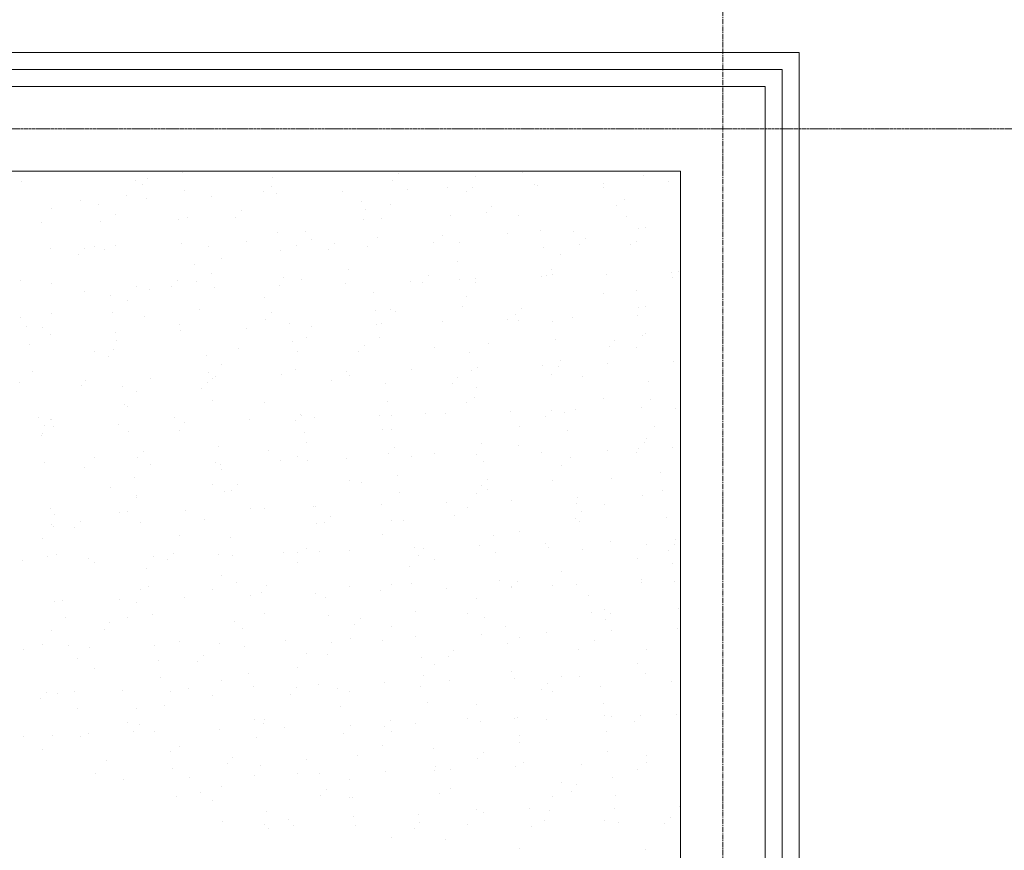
# Model space of a CAD drawing. Header units: centimetres. Extents: x 88729 to 133553, y -16225 to 14174.
# Tile 57 of 106: x 93876 to 94166, y -13021 to -12776. Entities that reach past the tile are written whole.
import ezdxf
from ezdxf.enums import TextEntityAlignment as Align

# ---------------------------------------------------------------- set-up
doc = ezdxf.new("R2010")
doc.units = ezdxf.units.CM
doc.linetypes.add('CENTER2', pattern=[1.125, 0.75, -0.125, 0.125, -0.125])
for name, color, linetype in [('A-OS', 252, 'CENTER2'), ('A-SCIANY', 252, 'Continuous'), ('E_PODKLAD', 7, 'Continuous'), ('mat', 252, 'Continuous'), ('R-MET-IWE', 252, 'Continuous')]:
    doc.layers.add(name, color=color, linetype=linetype)
doc.styles.get("Standard").update_dxf_attribs({"font": 'txt.shx'})
doc.linetypes.add('ZIGZAG', pattern='A,0.00254,-5.08,[131,ltypeshp.shx,S=5.08,R=0,X=-5.08,Y=0],-10.16,[131,ltypeshp.shx,S=5.08,R=180,X=5.08,Y=0],-5.08', length=20.32254)

# ---------------------------------------------------------------- blocks, each defined once
blk = doc.blocks.new('A$Ce817dbbb')
at = {"layer": 'A-OS', "color": 252, "lineweight": 9, "ltscale": 2}
blk.add_line((2681.6, -22825.03), (2681.6, -24665.18), dxfattribs=at)
at = {"layer": 'A-OS', "color": 252, "lineweight": 9}
blk.add_line((-165.9, -23273.77), (3298.95, -23273.77), dxfattribs=at)
at = {"layer": 'A-SCIANY', "color": 252, "lineweight": 9, "ltscale": 3}
for p, q in [((1669.1, -23251.27), (2704.1, -23251.27)), ((2704.1, -24304.77), (2704.1, -23251.27)), ((1659.1, -23286.27), (2669.1, -23286.27)), ((1659.1, -23286.27), (2669.1, -23286.27)), ((2669.1, -24026.27), (2669.1, -23286.27)), ((2669.1, -24269.77), (2669.1, -23286.27))]:
    blk.add_line(p, q, dxfattribs=at)
at = {"layer": 'mat', "color": 252, "linetype": 'ZIGZAG', "lineweight": 9, "ltscale": 0.02}
for p in [(1664.1, -23256.27), (2699.1, -24299.77)]:
    blk.add_line(p, (2699.1, -23256.27), dxfattribs=at)
at = {"layer": 'mat', "color": 252, "lineweight": 9}
for p, q in [((1659.1, -23261.27), (2694.1, -23261.27)), ((2694.1, -24051.27), (2694.1, -23261.27)), ((2694.1, -24294.77), (2694.1, -23261.27)), ((2511.97, -23288.45), (2511.97, -23288.45)), ((2522.05, -23286.76), (2522.05, -23286.76)), ((2548.65, -23288.06), (2548.65, -23288.06)), ((2585.87, -23287.08), (2585.87, -23287.08)), ((2608.68, -23287.93), (2608.68, -23287.93)), ((2622.55, -23286.7), (2622.55, -23286.7)), ((2658.08, -23287.56), (2658.08, -23287.56)), ((2474.75, -23289.43), (2474.75, -23289.43)), ((2508.46, -23289.09), (2508.46, -23289.09)), ((2510.28, -23290.29), (2510.28, -23290.29)), ((2548.49, -23290.87), (2548.49, -23290.87)), ((2584.18, -23288.93), (2584.18, -23288.93)), ((2600.32, -23291.22), (2600.32, -23291.22)), ((2607.78, -23291.08), (2607.78, -23291.08)), ((2626.06, -23290.13), (2626.06, -23290.13)), ((2627.05, -23290.45), (2627.05, -23290.45)), ((2646.32, -23289.82), (2646.32, -23289.82)), ((2646.4, -23291.17), (2646.4, -23291.17)), ((2665.59, -23289.19), (2665.59, -23289.19)), ((2505.77, -23293.31), (2505.77, -23293.31)), ((2511.44, -23294.23), (2511.44, -23294.23)), ((2522.74, -23291.96), (2522.74, -23291.96)), ((2530.71, -23293.6), (2530.71, -23293.6)), ((2546.18, -23292.33), (2546.18, -23292.33)), ((2549.98, -23292.97), (2549.98, -23292.97)), ((2569.24, -23292.34), (2569.24, -23292.34)), ((2588.51, -23291.71), (2588.51, -23291.71)), ((2605.99, -23292.14), (2605.99, -23292.14)), ((2483.42, -23297.17), (2483.42, -23297.17)), ((2492.17, -23294.86), (2492.17, -23294.86)), ((2497.38, -23295.98), (2497.38, -23295.98)), ((2574.95, -23295.23), (2574.95, -23295.23)), ((2583.64, -23296), (2583.64, -23296)), ((2613.43, -23296.65), (2613.43, -23296.65)), ((2650.11, -23296.26), (2650.11, -23296.26)), ((2652.53, -23294.49), (2652.53, -23294.49)), ((2502.31, -23298.99), (2502.31, -23298.99)), ((2523.81, -23300.09), (2523.81, -23300.09)), ((2537.84, -23299.86), (2537.84, -23299.86)), ((2539.53, -23298.02), (2539.53, -23298.02)), ((2576.21, -23297.63), (2576.21, -23297.63)), ((2580.95, -23300.22), (2580.95, -23300.22)), ((2601.39, -23299.35), (2601.39, -23299.35)), ((2611.74, -23298.49), (2611.74, -23298.49)), ((2621.36, -23299.25), (2621.36, -23299.25)), ((2653.21, -23299.7), (2653.21, -23299.7)), ((2480.73, -23301.38), (2480.73, -23301.38)), ((2498.06, -23301.18), (2498.06, -23301.18)), ((2521.14, -23300.41), (2521.14, -23300.41)), ((2575.64, -23300.44), (2575.64, -23300.44)), ((2658.82, -23302.91), (2658.82, -23302.91)), ((2550.28, -23304.45), (2550.28, -23304.45)), ((2558.6, -23304.08), (2558.6, -23304.08)), ((2579.59, -23305.83), (2579.59, -23305.83)), ((2598.86, -23305.2), (2598.86, -23305.2)), ((2618.13, -23304.57), (2618.13, -23304.57)), ((2627.85, -23303.71), (2627.85, -23303.71)), ((2637.4, -23303.94), (2637.4, -23303.94)), ((2656.67, -23303.31), (2656.67, -23303.31)), ((2493.19, -23308.95), (2493.19, -23308.95)), ((2496.1, -23308.49), (2496.1, -23308.49)), ((2502.52, -23308.35), (2502.52, -23308.35)), ((2521.79, -23307.72), (2521.79, -23307.72)), ((2529.87, -23308.56), (2529.87, -23308.56)), ((2541.06, -23307.09), (2541.06, -23307.09)), ((2555.91, -23308.3), (2555.91, -23308.3)), ((2560.33, -23306.46), (2560.33, -23306.46)), ((2567.09, -23307.58), (2567.09, -23307.58)), ((2576.71, -23308.57), (2576.71, -23308.57)), ((2596.32, -23307.32), (2596.32, -23307.32)), ((2603.77, -23307.19), (2603.77, -23307.19)), ((2628.54, -23308.92), (2628.54, -23308.92)), ((2639.3, -23308.06), (2639.3, -23308.06)), ((2640.99, -23306.21), (2640.99, -23306.21)), ((2654.29, -23307.83), (2654.29, -23307.83)), ((2656.13, -23307.13), (2656.13, -23307.13)), ((2483.25, -23308.98), (2483.25, -23308.98)), ((2491.5, -23310.79), (2491.5, -23310.79)), ((2499.13, -23309.31), (2499.13, -23309.31)), ((2550.96, -23309.66), (2550.96, -23309.66)), ((2565.4, -23309.42), (2565.4, -23309.42)), ((2633.78, -23310.99), (2633.78, -23310.99)), ((2525.6, -23313.67), (2525.6, -23313.67)), ((2533.56, -23312.15), (2533.56, -23312.15)), ((2603.17, -23312.93), (2603.17, -23312.93)), ((2530.87, -23316.37), (2530.87, -23316.37)), ((2571.28, -23315.4), (2571.28, -23315.4)), ((2594.65, -23317.15), (2594.65, -23317.15)), ((2628.02, -23317.46), (2628.02, -23317.46)), ((2629.61, -23317.05), (2629.61, -23317.05)), ((2631.09, -23315.21), (2631.09, -23315.21)), ((2631.33, -23316.76), (2631.33, -23316.76)), ((2647.29, -23316.83), (2647.29, -23316.83)), ((2666.56, -23316.2), (2666.56, -23316.2)), ((2666.86, -23317.62), (2666.86, -23317.62)), ((2668.55, -23315.78), (2668.55, -23315.78)), ((2474.45, -23318.53), (2474.45, -23318.53)), ((2483.53, -23319.49), (2483.53, -23319.49)), ((2508.51, -23320.23), (2508.51, -23320.23)), ((2519.06, -23320.36), (2519.06, -23320.36)), ((2520.75, -23318.51), (2520.75, -23318.51)), ((2526.28, -23318.88), (2526.28, -23318.88)), ((2550.95, -23319.98), (2550.95, -23319.98)), ((2552.03, -23317.79), (2552.03, -23317.79)), ((2557.43, -23318.12), (2557.43, -23318.12)), ((2570.22, -23319.35), (2570.22, -23319.35)), ((2589.49, -23318.72), (2589.49, -23318.72)), ((2592.96, -23318.99), (2592.96, -23318.99)), ((2603.86, -23318.14), (2603.86, -23318.14)), ((2608.74, -23319.07), (2608.74, -23319.07)), ((2608.75, -23318.09), (2608.75, -23318.09)), ((2493.14, -23321.87), (2493.14, -23321.87)), ((2500.92, -23322.89), (2500.92, -23322.89)), ((2512.41, -23321.24), (2512.41, -23321.24)), ((2531.68, -23320.61), (2531.68, -23320.61)), ((2546.24, -23323.48), (2546.24, -23323.48)), ((2578.5, -23322.15), (2578.5, -23322.15)), ((2606.05, -23323.28), (2606.05, -23323.28)), ((2646.46, -23322.31), (2646.46, -23322.31)), ((2656.07, -23321.41), (2656.07, -23321.41)), ((2505.83, -23324.45), (2505.83, -23324.45)), ((2604.93, -23326.27), (2604.93, -23326.27)), ((2658.88, -23326.32), (2658.88, -23326.32)), ((2483.47, -23328.31), (2483.47, -23328.31)), ((2501.6, -23328.1), (2501.6, -23328.1)), ((2511.09, -23329.06), (2511.09, -23329.06)), ((2527.35, -23327.01), (2527.35, -23327.01)), ((2548.31, -23328.08), (2548.31, -23328.08)), ((2579.18, -23327.36), (2579.18, -23327.36)), ((2583.69, -23327.14), (2583.69, -23327.14)), ((2584.99, -23327.69), (2584.99, -23327.69)), ((2620.52, -23328.55), (2620.52, -23328.55)), ((2622.21, -23326.71), (2622.21, -23326.71)), ((2656.54, -23328.89), (2656.54, -23328.89)), ((2656.76, -23326.62), (2656.76, -23326.62)), ((2474.41, -23329.44), (2474.41, -23329.44)), ((2476.24, -23332.11), (2476.24, -23332.11)), ((2521.2, -23331.55), (2521.2, -23331.55)), ((2546.62, -23329.92), (2546.62, -23329.92)), ((2553.82, -23331.37), (2553.82, -23331.37)), ((2560.2, -23332.04), (2560.2, -23332.04)), ((2579.47, -23331.41), (2579.47, -23331.41)), ((2581.01, -23331.36), (2581.01, -23331.36)), ((2598.74, -23330.78), (2598.74, -23330.78)), ((2618.01, -23330.15), (2618.01, -23330.15)), ((2621.42, -23330.39), (2621.42, -23330.39)), ((2631.4, -23330.63), (2631.4, -23330.63)), ((2637.28, -23329.52), (2637.28, -23329.52)), ((2480.79, -23332.52), (2480.79, -23332.52)), ((2483.13, -23334.56), (2483.13, -23334.56)), ((2502.4, -23333.93), (2502.4, -23333.93)), ((2521.67, -23333.3), (2521.67, -23333.3)), ((2540.93, -23332.67), (2540.93, -23332.67)), ((2657.83, -23334.75), (2657.83, -23334.75)), ((2658.87, -23334.06), (2658.87, -23334.06)), ((2476.93, -23337.32), (2476.93, -23337.32)), ((2502.68, -23336.23), (2502.68, -23336.23)), ((2554.5, -23336.58), (2554.5, -23336.58)), ((2558.65, -23335.22), (2558.65, -23335.22)), ((2575.87, -23337.64), (2575.87, -23337.64)), ((2580.25, -23335.49), (2580.25, -23335.49)), ((2612.54, -23337.25), (2612.54, -23337.25)), ((2632.08, -23335.84), (2632.08, -23335.84)), ((2649.76, -23336.28), (2649.76, -23336.28)), ((2496.16, -23339.63), (2496.16, -23339.63)), ((2500.28, -23340.85), (2500.28, -23340.85)), ((2501.97, -23339.01), (2501.97, -23339.01)), ((2529.14, -23340.59), (2529.14, -23340.59)), ((2538.65, -23338.62), (2538.65, -23338.62)), ((2555.97, -23339.44), (2555.97, -23339.44)), ((2574.18, -23339.49), (2574.18, -23339.49)), ((2596.38, -23338.46), (2596.38, -23338.46)), ((2606.72, -23339.85), (2606.72, -23339.85)), ((2648.07, -23338.12), (2648.07, -23338.12)), ((2656.19, -23338.27), (2656.19, -23338.27)), ((2533.61, -23343.3), (2533.61, -23343.3)), ((2628.36, -23343.63), (2628.36, -23343.63)), ((2633.83, -23342.13), (2633.83, -23342.13)), ((2647.62, -23343), (2647.62, -23343)), ((2666.89, -23342.37), (2666.89, -23342.37)), ((2478, -23345.45), (2478, -23345.45)), ((2529.83, -23345.8), (2529.83, -23345.8)), ((2551.28, -23346.15), (2551.28, -23346.15)), ((2555.57, -23344.71), (2555.57, -23344.71)), ((2570.55, -23345.52), (2570.55, -23345.52)), ((2571.34, -23346.54), (2571.34, -23346.54)), ((2589.82, -23344.89), (2589.82, -23344.89)), ((2607.4, -23345.06), (2607.4, -23345.06)), ((2609.09, -23344.26), (2609.09, -23344.26)), ((2631.15, -23346.35), (2631.15, -23346.35)), ((2633.15, -23343.97), (2633.15, -23343.97)), ((2474.21, -23348.67), (2474.21, -23348.67)), ((2492.31, -23349.55), (2492.31, -23349.55)), ((2493.48, -23348.04), (2493.48, -23348.04)), ((2512.75, -23347.41), (2512.75, -23347.41)), ((2529.53, -23348.57), (2529.53, -23348.57)), ((2530.93, -23347.51), (2530.93, -23347.51)), ((2532.02, -23346.78), (2532.02, -23346.78)), ((2566.21, -23348.19), (2566.21, -23348.19)), ((2582.04, -23349.07), (2582.04, -23349.07)), ((2601.74, -23349.05), (2601.74, -23349.05)), ((2603.42, -23347.21), (2603.42, -23347.21)), ((2640.1, -23346.82), (2640.1, -23346.82)), ((2659.62, -23348.33), (2659.62, -23348.33)), ((2504.46, -23349.81), (2504.46, -23349.81)), ((2508.57, -23351.37), (2508.57, -23351.37)), ((2527.84, -23350.42), (2527.84, -23350.42)), ((2608.79, -23350.21), (2608.79, -23350.21)), ((2505.15, -23355.02), (2505.15, -23355.02)), ((2530.9, -23353.93), (2530.9, -23353.93)), ((2546.3, -23354.62), (2546.3, -23354.62)), ((2582.73, -23354.28), (2582.73, -23354.28)), ((2606.11, -23354.43), (2606.11, -23354.43)), ((2608.47, -23353.19), (2608.47, -23353.19)), ((2646.52, -23353.45), (2646.52, -23353.45)), ((2660.3, -23353.53), (2660.3, -23353.53)), ((2505.88, -23355.59), (2505.88, -23355.59)), ((2557.08, -23358.14), (2557.08, -23358.14)), ((2557.36, -23358.29), (2557.36, -23358.29)), ((2583.75, -23358.28), (2583.75, -23358.28)), ((2593.76, -23357.75), (2593.76, -23357.75)), ((2599.71, -23357.79), (2599.71, -23357.79)), ((2618.98, -23357.16), (2618.98, -23357.16)), ((2630.98, -23356.77), (2630.98, -23356.77)), ((2634.94, -23357.55), (2634.94, -23357.55)), ((2638.25, -23356.53), (2638.25, -23356.53)), ((2657.52, -23355.9), (2657.52, -23355.9)), ((2667.66, -23356.38), (2667.66, -23356.38)), ((2479.79, -23359.03), (2479.79, -23359.03)), ((2483.19, -23359.51), (2483.19, -23359.51)), ((2483.53, -23359.45), (2483.53, -23359.45)), ((2503.37, -23360.94), (2503.37, -23360.94)), ((2519.87, -23359.12), (2519.87, -23359.12)), ((2522.64, -23360.31), (2522.64, -23360.31)), ((2541.91, -23359.68), (2541.91, -23359.68)), ((2555.4, -23359.98), (2555.4, -23359.98)), ((2561.18, -23359.05), (2561.18, -23359.05)), ((2580.44, -23358.42), (2580.44, -23358.42)), ((2629.29, -23358.62), (2629.29, -23358.62)), ((2480.84, -23363.67), (2480.84, -23363.67)), ((2481.5, -23361.35), (2481.5, -23361.35)), ((2484.1, -23361.57), (2484.1, -23361.57)), ((2506.22, -23363.15), (2506.22, -23363.15)), ((2521.25, -23362.69), (2521.25, -23362.69)), ((2558.05, -23363.5), (2558.05, -23363.5)), ((2581.06, -23362.5), (2581.06, -23362.5)), ((2583.8, -23362.41), (2583.8, -23362.41)), ((2621.47, -23361.53), (2621.47, -23361.53)), ((2635.62, -23362.75), (2635.62, -23362.75)), ((2661.37, -23361.66), (2661.37, -23361.66)), ((2480.47, -23364.24), (2480.47, -23364.24)), ((2558.71, -23366.36), (2558.71, -23366.36)), ((2610.26, -23366.77), (2610.26, -23366.77)), ((2658.54, -23366.34), (2658.54, -23366.34)), ((2658.93, -23365.2), (2658.93, -23365.2)), ((2510.75, -23369.07), (2510.75, -23369.07)), ((2532.68, -23367.51), (2532.68, -23367.51)), ((2547.42, -23368.68), (2547.42, -23368.68)), ((2582.95, -23369.55), (2582.95, -23369.55)), ((2584.64, -23367.7), (2584.64, -23367.7)), ((2596.43, -23369.61), (2596.43, -23369.61)), ((2608.97, -23369.85), (2608.97, -23369.85)), ((2621.32, -23367.32), (2621.32, -23367.32)), ((2628.23, -23369.22), (2628.23, -23369.22)), ((2647.5, -23368.59), (2647.5, -23368.59)), ((2656.24, -23369.41), (2656.24, -23369.41)), ((2656.85, -23368.18), (2656.85, -23368.18)), ((2666.77, -23367.96), (2666.77, -23367.96)), ((2481.54, -23372.37), (2481.54, -23372.37)), ((2496.21, -23370.77), (2496.21, -23370.77)), ((2509.06, -23370.91), (2509.06, -23370.91)), ((2531.89, -23372.36), (2531.89, -23372.36)), ((2533.37, -23372.72), (2533.37, -23372.72)), ((2551.16, -23371.73), (2551.16, -23371.73)), ((2556.02, -23370.58), (2556.02, -23370.58)), ((2559.12, -23371.63), (2559.12, -23371.63)), ((2570.43, -23371.1), (2570.43, -23371.1)), ((2589.7, -23370.47), (2589.7, -23370.47)), ((2610.95, -23371.97), (2610.95, -23371.97)), ((2636.7, -23370.88), (2636.7, -23370.88)), ((2493.36, -23373.62), (2493.36, -23373.62)), ((2512.62, -23372.99), (2512.62, -23372.99)), ((2533.67, -23374.44), (2533.67, -23374.44)), ((2633.89, -23373.27), (2633.89, -23373.27)), ((2663.16, -23375.25), (2663.16, -23375.25)), ((2508.01, -23376.73), (2508.01, -23376.73)), ((2530.98, -23378.65), (2530.98, -23378.65)), ((2538.3, -23378.64), (2538.3, -23378.64)), ((2571.39, -23377.68), (2571.39, -23377.68)), ((2574.98, -23378.25), (2574.98, -23378.25)), ((2585.58, -23375.99), (2585.58, -23375.99)), ((2612.2, -23377.27), (2612.2, -23377.27)), ((2631.2, -23377.49), (2631.2, -23377.49)), ((2648.88, -23376.88), (2648.88, -23376.88)), ((2501.08, -23379.61), (2501.08, -23379.61)), ((2534.44, -23380.85), (2534.44, -23380.85)), ((2536.61, -23380.48), (2536.61, -23380.48)), ((2586.27, -23381.19), (2586.27, -23381.19)), ((2608.85, -23381.35), (2608.85, -23381.35)), ((2610.51, -23379.11), (2610.51, -23379.11)), ((2612.02, -23380.1), (2612.02, -23380.1)), ((2663.85, -23380.45), (2663.85, -23380.45)), ((2508.63, -23382.51), (2508.63, -23382.51)), ((2508.69, -23381.94), (2508.69, -23381.94)), ((2600.05, -23383.96), (2600.05, -23383.96)), ((2619.31, -23383.33), (2619.31, -23383.33)), ((2638.48, -23384.47), (2638.48, -23384.47)), ((2638.58, -23382.7), (2638.58, -23382.7)), ((2657.85, -23382.07), (2657.85, -23382.07)), ((2483.33, -23385.95), (2483.33, -23385.95)), ((2503.71, -23387.11), (2503.71, -23387.11)), ((2505.94, -23386.73), (2505.94, -23386.73)), ((2522.97, -23386.48), (2522.97, -23386.48)), ((2542.24, -23385.85), (2542.24, -23385.85)), ((2546.35, -23385.76), (2546.35, -23385.76)), ((2560.91, -23385.21), (2560.91, -23385.21)), ((2561.51, -23385.22), (2561.51, -23385.22)), ((2580.78, -23384.59), (2580.78, -23384.59)), ((2606.16, -23385.57), (2606.16, -23385.57)), ((2639.76, -23386.83), (2639.76, -23386.83)), ((2646.57, -23384.6), (2646.57, -23384.6)), ((2484.44, -23387.74), (2484.44, -23387.74)), ((2491.96, -23389.57), (2491.96, -23389.57)), ((2509.76, -23390.07), (2509.76, -23390.07)), ((2528.64, -23389.18), (2528.64, -23389.18)), ((2564.17, -23390.04), (2564.17, -23390.04)), ((2565.86, -23388.2), (2565.86, -23388.2)), ((2583.81, -23389.43), (2583.81, -23389.43)), ((2587.34, -23389.32), (2587.34, -23389.32)), ((2602.54, -23387.81), (2602.54, -23387.81)), ((2638.07, -23388.68), (2638.07, -23388.68)), ((2639.17, -23389.67), (2639.17, -23389.67)), ((2664.92, -23388.58), (2664.92, -23388.58)), ((2483.59, -23390.59), (2483.59, -23390.59)), ((2484.01, -23391.16), (2484.01, -23391.16)), ((2490.27, -23391.41), (2490.27, -23391.41)), ((2561.59, -23390.41), (2561.59, -23390.41)), ((2621.53, -23392.67), (2621.53, -23392.67)), ((2480.9, -23394.81), (2480.9, -23394.81)), ((2521.31, -23393.84), (2521.31, -23393.84)), ((2536.23, -23394.43), (2536.23, -23394.43)), ((2581.12, -23393.64), (2581.12, -23393.64)), ((2613.81, -23393.69), (2613.81, -23393.69)), ((2648.48, -23395.59), (2648.48, -23395.59)), ((2667.74, -23394.96), (2667.74, -23394.96)), ((2552.13, -23398.74), (2552.13, -23398.74)), ((2556.2, -23398.74), (2556.2, -23398.74)), ((2558.77, -23397.5), (2558.77, -23397.5)), ((2562.66, -23398.54), (2562.66, -23398.54)), ((2571.4, -23398.11), (2571.4, -23398.11)), ((2590.67, -23397.48), (2590.67, -23397.48)), ((2593.42, -23397.76), (2593.42, -23397.76)), ((2609.94, -23396.85), (2609.94, -23396.85)), ((2614.49, -23398.89), (2614.49, -23398.89)), ((2629.21, -23396.22), (2629.21, -23396.22)), ((2630.1, -23397.38), (2630.1, -23397.38)), ((2640.24, -23397.8), (2640.24, -23397.8)), ((2658.99, -23396.34), (2658.99, -23396.34)), ((2665.63, -23398.24), (2665.63, -23398.24)), ((2667.32, -23396.4), (2667.32, -23396.4)), ((2475.06, -23401.26), (2475.06, -23401.26)), ((2482.3, -23400.11), (2482.3, -23400.11)), ((2485.09, -23399.28), (2485.09, -23399.28)), ((2494.33, -23400.63), (2494.33, -23400.63)), ((2496.27, -23401.91), (2496.27, -23401.91)), ((2513.6, -23400), (2513.6, -23400)), ((2517.83, -23400.97), (2517.83, -23400.97)), ((2519.52, -23399.13), (2519.52, -23399.13)), ((2532.87, -23399.37), (2532.87, -23399.37)), ((2536.91, -23399.63), (2536.91, -23399.63)), ((2556.08, -23401.72), (2556.08, -23401.72)), ((2591.73, -23399.61), (2591.73, -23399.61)), ((2596.49, -23400.75), (2596.49, -23400.75)), ((2656.3, -23400.56), (2656.3, -23400.56)), ((2511.55, -23403.65), (2511.55, -23403.65)), ((2589.13, -23402.91), (2589.13, -23402.91)), ((2633.95, -23404.41), (2633.95, -23404.41)), ((2666.7, -23402.16), (2666.7, -23402.16)), ((2533.73, -23405.58), (2533.73, -23405.58)), ((2615.56, -23407.02), (2615.56, -23407.02)), ((2620.98, -23407.33), (2620.98, -23407.33)), ((2657.66, -23406.94), (2657.66, -23406.94)), ((2657.73, -23407.65), (2657.73, -23407.65)), ((2667.39, -23407.37), (2667.39, -23407.37)), ((2509.86, -23409.67), (2509.86, -23409.67)), ((2512.24, -23408.85), (2512.24, -23408.85)), ((2531.04, -23409.8), (2531.04, -23409.8)), ((2537.98, -23407.76), (2537.98, -23407.76)), ((2545.39, -23410.54), (2545.39, -23410.54)), ((2547.08, -23408.7), (2547.08, -23408.7)), ((2571.45, -23408.82), (2571.45, -23408.82)), ((2580.66, -23410.17), (2580.66, -23410.17)), ((2583.76, -23408.31), (2583.76, -23408.31)), ((2589.81, -23408.11), (2589.81, -23408.11)), ((2599.92, -23409.54), (2599.92, -23409.54)), ((2619.19, -23408.91), (2619.19, -23408.91)), ((2619.29, -23409.17), (2619.29, -23409.17)), ((2631.26, -23408.63), (2631.26, -23408.63)), ((2638.46, -23408.28), (2638.46, -23408.28)), ((2484.31, -23413.32), (2484.31, -23413.32)), ((2486.87, -23412.87), (2486.87, -23412.87)), ((2503.58, -23412.69), (2503.58, -23412.69)), ((2522.85, -23412.06), (2522.85, -23412.06)), ((2542.12, -23411.43), (2542.12, -23411.43)), ((2561.39, -23410.8), (2561.39, -23410.8)), ((2564.45, -23412.13), (2564.45, -23412.13)), ((2608.9, -23412.49), (2608.9, -23412.49)), ((2642.03, -23411.38), (2642.03, -23411.38)), ((2508.68, -23413.65), (2508.68, -23413.65)), ((2590.88, -23416.24), (2590.88, -23416.24)), ((2646.63, -23415.74), (2646.63, -23415.74)), ((2668.46, -23415.5), (2668.46, -23415.5)), ((2487.56, -23418.07), (2487.56, -23418.07)), ((2506, -23417.87), (2506, -23417.87)), ((2513.31, -23416.98), (2513.31, -23416.98)), ((2537.42, -23419.24), (2537.42, -23419.24)), ((2546.41, -23416.9), (2546.41, -23416.9)), ((2565.14, -23417.33), (2565.14, -23417.33)), ((2574.64, -23418.26), (2574.64, -23418.26)), ((2606.22, -23416.71), (2606.22, -23416.71)), ((2611.32, -23417.87), (2611.32, -23417.87)), ((2642.71, -23416.59), (2642.71, -23416.59)), ((2646.85, -23418.74), (2646.85, -23418.74)), ((2648.54, -23416.89), (2648.54, -23416.89)), ((2483.64, -23421.73), (2483.64, -23421.73)), ((2499.05, -23421.47), (2499.05, -23421.47)), ((2500.74, -23419.63), (2500.74, -23419.63)), ((2539.77, -23421.35), (2539.77, -23421.35)), ((2572.95, -23420.1), (2572.95, -23420.1)), ((2583.86, -23420.57), (2583.86, -23420.57)), ((2617.35, -23420.6), (2617.35, -23420.6)), ((2648.81, -23421.77), (2648.81, -23421.77)), ((2668.08, -23421.14), (2668.08, -23421.14)), ((2521.37, -23424.98), (2521.37, -23424.98)), ((2552.47, -23424.92), (2552.47, -23424.92)), ((2571.74, -23424.29), (2571.74, -23424.29)), ((2581.18, -23424.78), (2581.18, -23424.78)), ((2591, -23423.66), (2591, -23423.66)), ((2610.27, -23423.03), (2610.27, -23423.03)), ((2621.59, -23423.81), (2621.59, -23423.81)), ((2629.54, -23422.4), (2629.54, -23422.4)), ((2643.78, -23424.72), (2643.78, -23424.72)), ((2475.39, -23427.44), (2475.39, -23427.44)), ((2480.96, -23425.95), (2480.96, -23425.95)), ((2488.63, -23426.2), (2488.63, -23426.2)), ((2494.66, -23426.81), (2494.66, -23426.81)), ((2513.93, -23426.18), (2513.93, -23426.18)), ((2533.2, -23425.55), (2533.2, -23425.55)), ((2540.46, -23426.55), (2540.46, -23426.55)), ((2566.21, -23425.46), (2566.21, -23425.46)), ((2602.2, -23427.83), (2602.2, -23427.83)), ((2618.03, -23425.81), (2618.03, -23425.81)), ((2638.88, -23427.44), (2638.88, -23427.44)), ((2659.04, -23427.48), (2659.04, -23427.48)), ((2491.08, -23430.17), (2491.08, -23430.17)), ((2515.09, -23430.57), (2515.09, -23430.57)), ((2528.3, -23429.19), (2528.3, -23429.19)), ((2558.82, -23428.64), (2558.82, -23428.64)), ((2564.98, -23428.8), (2564.98, -23428.8)), ((2592.67, -23429.82), (2592.67, -23429.82)), ((2600.51, -23429.67), (2600.51, -23429.67)), ((2496.33, -23433.05), (2496.33, -23433.05)), ((2526.61, -23431.04), (2526.61, -23431.04)), ((2556.14, -23432.86), (2556.14, -23432.86)), ((2596.55, -23431.89), (2596.55, -23431.89)), ((2656.36, -23431.7), (2656.36, -23431.7)), ((2515.78, -23435.77), (2515.78, -23435.77)), ((2533.78, -23436.72), (2533.78, -23436.72)), ((2541.53, -23434.68), (2541.53, -23434.68)), ((2593.36, -23435.03), (2593.36, -23435.03)), ((2600.9, -23436.55), (2600.9, -23436.55)), ((2619.1, -23433.94), (2619.1, -23433.94)), ((2620.16, -23435.92), (2620.16, -23435.92)), ((2634, -23435.56), (2634, -23435.56)), ((2639.43, -23435.29), (2639.43, -23435.29)), ((2658.7, -23434.66), (2658.7, -23434.66)), ((2523.82, -23439.07), (2523.82, -23439.07)), ((2543.09, -23438.44), (2543.09, -23438.44)), ((2555.86, -23438.76), (2555.86, -23438.76)), ((2562.36, -23437.81), (2562.36, -23437.81)), ((2567.99, -23439.04), (2567.99, -23439.04)), ((2581.63, -23437.18), (2581.63, -23437.18)), ((2592.54, -23438.37), (2592.54, -23438.37)), ((2628.07, -23439.23), (2628.07, -23439.23)), ((2629.75, -23437.39), (2629.75, -23437.39)), ((2645.57, -23438.3), (2645.57, -23438.3)), ((2666.43, -23437), (2666.43, -23437)), ((2480.27, -23441.97), (2480.27, -23441.97)), ((2481.96, -23440.12), (2481.96, -23440.12)), ((2485.29, -23440.33), (2485.29, -23440.33)), ((2490.42, -23439.79), (2490.42, -23439.79)), ((2504.56, -23439.7), (2504.56, -23439.7)), ((2518.64, -23439.74), (2518.64, -23439.74)), ((2531.1, -23440.94), (2531.1, -23440.94)), ((2554.17, -23440.6), (2554.17, -23440.6)), ((2571.51, -23439.97), (2571.51, -23439.97)), ((2631.32, -23439.77), (2631.32, -23439.77)), ((2491.1, -23444.99), (2491.1, -23444.99)), ((2508.74, -23444.8), (2508.74, -23444.8)), ((2516.85, -23443.9), (2516.85, -23443.9)), ((2568.68, -23444.25), (2568.68, -23444.25)), ((2594.43, -23443.16), (2594.43, -23443.16)), ((2608.96, -23443.63), (2608.96, -23443.63)), ((2646.26, -23443.51), (2646.26, -23443.51)), ((2543.32, -23448.26), (2543.32, -23448.26)), ((2546.47, -23448.04), (2546.47, -23448.04)), ((2583.42, -23448.32), (2583.42, -23448.32)), ((2606.28, -23447.85), (2606.28, -23447.85)), ((2620.09, -23447.93), (2620.09, -23447.93)), ((2620.89, -23447.52), (2620.89, -23447.52)), ((2629.42, -23447.98), (2629.42, -23447.98)), ((2646.69, -23446.88), (2646.69, -23446.88)), ((2648.69, -23447.35), (2648.69, -23447.35)), ((2657.31, -23446.96), (2657.31, -23446.96)), ((2667.95, -23446.72), (2667.95, -23446.72)), ((2506.05, -23449.01), (2506.05, -23449.01)), ((2509.52, -23449.69), (2509.52, -23449.69)), ((2533.08, -23451.13), (2533.08, -23451.13)), ((2546.2, -23449.3), (2546.2, -23449.3)), ((2552.35, -23450.5), (2552.35, -23450.5)), ((2571.61, -23449.87), (2571.61, -23449.87)), ((2581.73, -23450.17), (2581.73, -23450.17)), ((2590.88, -23449.24), (2590.88, -23449.24)), ((2610.15, -23448.61), (2610.15, -23448.61)), ((2655.62, -23448.8), (2655.62, -23448.8)), ((2475.27, -23453.02), (2475.27, -23453.02)), ((2483.7, -23452.87), (2483.7, -23452.87)), ((2492.17, -23453.12), (2492.17, -23453.12)), ((2494.54, -23452.39), (2494.54, -23452.39)), ((2507.83, -23451.53), (2507.83, -23451.53)), ((2513.81, -23451.76), (2513.81, -23451.76)), ((2544, -23453.47), (2544, -23453.47)), ((2569.75, -23452.38), (2569.75, -23452.38)), ((2583.92, -23451.71), (2583.92, -23451.71)), ((2621.58, -23452.73), (2621.58, -23452.73)), ((2647.33, -23451.64), (2647.33, -23451.64)), ((2481.01, -23457.09), (2481.01, -23457.09)), ((2521.42, -23456.12), (2521.42, -23456.12)), ((2581.23, -23455.93), (2581.23, -23455.93)), ((2596.22, -23456.74), (2596.22, -23456.74)), ((2621.64, -23454.95), (2621.64, -23454.95)), ((2518.64, -23457.48), (2518.64, -23457.48)), ((2537.08, -23459.25), (2537.08, -23459.25)), ((2558.88, -23459.79), (2558.88, -23459.79)), ((2573.75, -23458.87), (2573.75, -23458.87)), ((2609.28, -23459.73), (2609.28, -23459.73)), ((2610.97, -23457.89), (2610.97, -23457.89)), ((2647.65, -23457.5), (2647.65, -23457.5)), ((2659.1, -23458.62), (2659.1, -23458.62)), ((2499.86, -23460.23), (2499.86, -23460.23)), ((2519.32, -23462.69), (2519.32, -23462.69)), ((2535.39, -23461.1), (2535.39, -23461.1)), ((2545.07, -23461.6), (2545.07, -23461.6)), ((2596.9, -23461.95), (2596.9, -23461.95)), ((2601.23, -23462.73), (2601.23, -23462.73)), ((2620.5, -23462.1), (2620.5, -23462.1)), ((2622.65, -23460.86), (2622.65, -23460.86)), ((2639.77, -23461.47), (2639.77, -23461.47)), ((2656.41, -23462.84), (2656.41, -23462.84)), ((2659.04, -23460.84), (2659.04, -23460.84)), ((2496.38, -23464.19), (2496.38, -23464.19)), ((2524.16, -23465.25), (2524.16, -23465.25)), ((2543.43, -23464.62), (2543.43, -23464.62)), ((2556.19, -23464), (2556.19, -23464)), ((2562.69, -23463.99), (2562.69, -23463.99)), ((2581.96, -23463.36), (2581.96, -23463.36)), ((2596.6, -23463.03), (2596.6, -23463.03)), ((2649.11, -23465.22), (2649.11, -23465.22)), ((2504.89, -23465.88), (2504.89, -23465.88)), ((2533.84, -23467.86), (2533.84, -23467.86)), ((2571.54, -23465.96), (2571.54, -23465.96)), ((2601.31, -23468.43), (2601.31, -23468.43)), ((2634.06, -23466.7), (2634.06, -23466.7)), ((2638.53, -23467.45), (2638.53, -23467.45)), ((2520.39, -23470.82), (2520.39, -23470.82)), ((2527.41, -23469.8), (2527.41, -23469.8)), ((2562.94, -23470.66), (2562.94, -23470.66)), ((2564.63, -23468.82), (2564.63, -23468.82)), ((2571.56, -23471.11), (2571.56, -23471.11)), ((2572.22, -23471.17), (2572.22, -23471.17)), ((2597.97, -23470.08), (2597.97, -23470.08)), ((2631.37, -23470.91), (2631.37, -23470.91)), ((2636.84, -23469.3), (2636.84, -23469.3)), ((2649.8, -23470.42), (2649.8, -23470.42)), ((2531.15, -23472.08), (2531.15, -23472.08)), ((2624.44, -23474.44), (2624.44, -23474.44)), ((2649.66, -23474.36), (2649.66, -23474.36)), ((2668.93, -23473.73), (2668.93, -23473.73)), ((2546.86, -23475.18), (2546.86, -23475.18)), ((2572.59, -23476.88), (2572.59, -23476.88)), ((2591.85, -23476.25), (2591.85, -23476.25)), ((2609.02, -23474.77), (2609.02, -23474.77)), ((2611.12, -23475.62), (2611.12, -23475.62)), ((2630.39, -23474.99), (2630.39, -23474.99)), ((2666.09, -23477.02), (2666.09, -23477.02)), ((2534.05, -23478.14), (2534.05, -23478.14)), ((2546.52, -23479.18), (2546.52, -23479.18)), ((2553.32, -23477.51), (2553.32, -23477.51)), ((2554.97, -23479.36), (2554.97, -23479.36)), ((2573.29, -23479.3), (2573.29, -23479.3)), ((2590.5, -23480.23), (2590.5, -23480.23)), ((2592.19, -23478.38), (2592.19, -23478.38)), ((2606.33, -23478.99), (2606.33, -23478.99)), ((2625.12, -23479.64), (2625.12, -23479.64)), ((2628.87, -23478), (2628.87, -23478)), ((2646.74, -23478.02), (2646.74, -23478.02)), ((2650.87, -23478.55), (2650.87, -23478.55)), ((2664.4, -23478.86), (2664.4, -23478.86)), ((2547.55, -23480.39), (2547.55, -23480.39)), ((2583.98, -23482.85), (2583.98, -23482.85)), ((2599.76, -23483.66), (2599.76, -23483.66)), ((2621.7, -23486.1), (2621.7, -23486.1)), ((2658.91, -23486.42), (2658.91, -23486.42))]:
    blk.add_line(p, q, dxfattribs=at)
at = {"layer": 'R-MET-IWE', "color": 252, "lineweight": 9, "width": 0.75}
for tag, rotation, p in [('0-', 90, (-1139.05, -4143.61)), ('0-', 90, (-1113.05, -4143.61)), ('0-', 90, (-1087.05, -4143.61)), ('2-', 90, (-796.05, -4143.61)), ('2-', 90, (-505.05, -4143.61)), ('0-', 90, (-480.05, -4143.61)), ('0-', 90, (-456.05, -4143.61)), ('2-', 90, (-166.05, -4143.61)), ('2-', 90, (-625.66, -4833.61)), ('2-', 90, (-599.66, -4833.61)), ('2-', 90, (-573.66, -4833.61)), ('0-', 180, (-2169.64, -4848.47)), ('0-', 180, (-2169.64, -4873.47)), ('0-', 180, (-2169.64, -4899.47)), ('-2', 90, (-1661.47, -4961.65)), ('-2', 90, (-1636.47, -4961.65)), ('0-', 270, (-1489.78, -4968.06)), ('0-', 270, (-1464.78, -4968.06)), ('0-', 270, (-1439.78, -4968.06)), ('0-', 270, (-1364.78, -4968.06)), ('0-', 270, (-1339.78, -4968.06)), ('0-', 270, (-1314.78, -4968.06)), ('0-', 270, (328.22, -4968.06)), ('0-', 270, (354.22, -4968.06)), ('0-', 270, (1256.22, -4968.06)), ('0-', 270, (1282.22, -4968.06)), ('0-', 90, (-513.05, -5496.61)), ('0-', 90, (-487.05, -5496.61)), ('K.S.-', 90, (-487.05, -5766.11)), ('0-', 90, (-513.05, -5766.11)), ('1-', 90, (-539.05, -6114.61)), ('0-', 90, (-513.05, -6114.61)), ('0-', 90, (-487.05, -6114.61)), ('0-', 90, (301.95, -6545.61)), ('0-', 90, (327.95, -6545.61)), ('0-', 90, (353.95, -6545.61)), ('0-', 90, (416.11, -6545.61)), ('0-', 90, (1255.95, -6545.61)), ('0-', 90, (1281.95, -6545.61)), ('1-', 90, (2382.95, -6845.61)), ('1-', 90, (2408.95, -6845.61)), ('1-', 90, (2434.95, -6845.61)), ('1-', 90, (2827.95, -6845.61)), ('1-', 90, (2853.95, -6845.61)), ('1-', 90, (2879.95, -6845.61)), ('<-2', 90, (-910.64, -10482.41)), ('2->', 90, (-718.15, -10854.38)), ('2->', 90, (-692.15, -10854.38)), ('2->', 90, (-744.15, -10870.8)), ('-0', 90, (-186.09, -12450.12)), ('1-', 90, (2264.47, -12866.38)), ('1-', 90, (2290.47, -12866.38)), ('1-', 90, (2316.47, -12866.38)), ('1-', 90, (2709.47, -12866.38)), ('1-', 90, (2735.47, -12866.38)), ('1-', 90, (2761.47, -12866.38)), ('<-KL', 90, (-700.01, -16780.91)), ('-0', 90, (-179.94, -18957.53)), ('0->', 90, (-1257.53, -23179.05)), ('0->', 90, (-1231.53, -23179.05)), ('0->', 90, (-1205.53, -23179.05)), ('0->', 90, (-600.53, -23179.05)), ('0->', 90, (-574.53, -23179.05)), ('0->', 90, (-1692.53, -24074.05)), ('0->', 90, (-1666.53, -24074.05)), ('0->', 90, (-1640.53, -24074.05)), ('0->', 90, (-1486.53, -24074.05)), ('0->', 90, (-1460.53, -24074.05)), ('0->', 90, (-1434.53, -24074.05)), ('<-0', 90, (-499.82, -24383.56)), ('<-0', 90, (-298.11, -24383.56)), ('<-0', 180, (-587.12, -25088.86)), ('<-0', 270, (-496.63, -25202.68)), ('<-0', 180, (-1353.25, -25419.36)), ('<-0', 180, (-1187.25, -25444.1)), ('<-0', 90, (-179.61, -25454.22)), ('<-0', 90, (-69.59, -26375.36)), ('<-0', 90, (-43.59, -26375.36))]:
    blk.add_attdef(tag, text='', height=17, rotation=rotation, dxfattribs=at).set_placement(p, align=Align.MIDDLE)
for tag, p in [('2-', (1424.81, -4179.2)), ('2-', (1424.81, -4205.2)), ('K.S.-', (-76.89, -4264.2)), ('KL-', (-613.13, -4292.18)), ('1-', (-613.13, -4312.18)), ('1-', (-613.13, -4332.18)), ('K.S.-', (1414.13, -4333.66)), ('0-', (-70.19, -4341.2)), ('0-', (469.81, -4341.2)), ('1-', (-613.13, -4352.18)), ('0-', (1424.81, -4361.2)), ('0-', (-70.19, -4367.2)), ('1-', (469.81, -4367.2)), ('0-', (1099.81, -4368.2)), ('2-', (1424.81, -4387.2)), ('1-', (-70.19, -4393.2)), ('1-', (469.81, -4393.2)), ('1-', (1099.81, -4394.2)), ('2-', (1424.81, -4413.2)), ('2-', (-70.19, -4419.2)), ('2-', (1099.81, -4420.2)), ('K.S.-', (-76.89, -4445.2)), ('2-', (469.81, -4444.2)), ('2-', (1099.81, -4446.2)), ('2-', (469.81, -4470.2)), ('2-', (-825.19, -4496.2)), ('2-', (-825.19, -4522.2)), ('2-', (-70.19, -4574.2)), ('2-', (-70.19, -4600.2)), ('K.S.-', (1089.13, -4600.66)), ('2-', (1099.81, -4653.2)), ('2-', (-70.19, -4669.2)), ('2-', (1099.81, -4679.2)), ('-1', (1806.78, -4690.78)), ('1-', (-70.19, -4695.2)), ('2-', (1099.81, -4705.2)), ('-1', (1806.78, -4716.3)), ('K.S.-', (-73.2, -4721.2)), ('-1', (1806.78, -4743.07)), ('FR-', (-70.19, -4747.2)), ('0-', (-1066.19, -6382.7)), ('0-', (-1066.19, -6408.7)), ('2-', (1729.81, -6586.2)), ('2-', (1729.81, -6612.2)), ('2-', (1729.81, -6638.2)), ('2-', (1729.81, -6664.2)), ('K.S.-', (469.81, -6788.2)), ('1-', (-962.19, -6915.2)), ('1-', (-460.19, -6923.2)), ('1-', (469.81, -6923.2)), ('2-', (1729.81, -6923.2)), ('1-', (-460.19, -6949.2)), ('1-', (469.81, -6949.2)), ('2-', (1729.81, -6949.2)), ('K.S.-', (2901.81, -6960.2)), ('2-', (1729.81, -6975.2)), ('2-', (1729.81, -7001.2)), ('2-', (-460.19, -7026.2)), ('0-', (469.81, -7026.2)), ('2-', (-460.19, -7052.2)), ('0-', (469.81, -7052.2)), ('2-', (-460.19, -7078.2)), ('2-', (469.81, -7078.2)), ('1-', (2901.81, -7088.2)), ('2-', (469.81, -7104.2)), ('1-', (2901.81, -7114.2)), ('0-', (1729.81, -7131.2)), ('2-', (-460.19, -7141.2)), ('0-', (1729.81, -7157.2)), ('2-', (-460.19, -7167.2)), ('2-', (469.81, -7181.2)), ('2-', (1729.81, -7183.2)), ('0-', (-460.19, -7193.2)), ('2-', (469.81, -7207.2)), ('2-', (1729.81, -7209.2)), ('K.S.-', (-470.87, -7217.66)), ('2-', (469.81, -7233.2)), ('2-', (1729.81, -7235.2)), ('1-', (-460.19, -7245.2)), ('2-', (469.81, -7259.2)), ('2-', (1729.81, -7261.2)), ('2-', (1729.81, -7287.2)), ('2-', (-460.19, -7297.2)), ('2->', (-943.67, -10542.97)), ('-1', (1688.29, -10711.55)), ('-1', (1688.29, -10737.55)), ('-1', (1688.29, -10763.55)), ('<-2', (1685.55, -12605.39)), ('2->', (1611.33, -12636.47)), ('2->', (1611.33, -12658.97)), ('2->', (1590.77, -12684.97)), ('K.S.-', (2783.33, -12980.97)), ('2->', (-578.67, -13046.97)), ('2->', (-578.67, -13072.97)), ('<-2', (-476.88, -13105.94)), ('1-', (2783.33, -13108.97)), ('1-', (2783.33, -13134.97)), ('<-1', (-610.79, -16857.83)), ('<-1', (-610.79, -16877.83)), ('<-1', (1688.29, -17218.96)), ('<-1', (1688.29, -17244.96)), ('<-1', (1688.29, -17270.96)), ('<-1', (-478.91, -18553.43)), ('<-0', (-2287.98, -23879.57)), ('<-0', (-2287.98, -23905.57)), ('<-0', (-2287.98, -23931.57)), ('<-0', (-343.08, -24738.18)), ('<-0', (-478.91, -25059.68))]:
    blk.add_attdef(tag, text='', height=17, dxfattribs=at).set_placement(p, align=Align.MIDDLE)

msp = doc.modelspace()

# ---------------------------------------------------------------- block references
at = {"layer": 'E_PODKLAD'}
msp.add_blockref('A$Ce817dbbb', (91401.87, 10465.39), dxfattribs=at)

doc.saveas('drawing.dxf')
